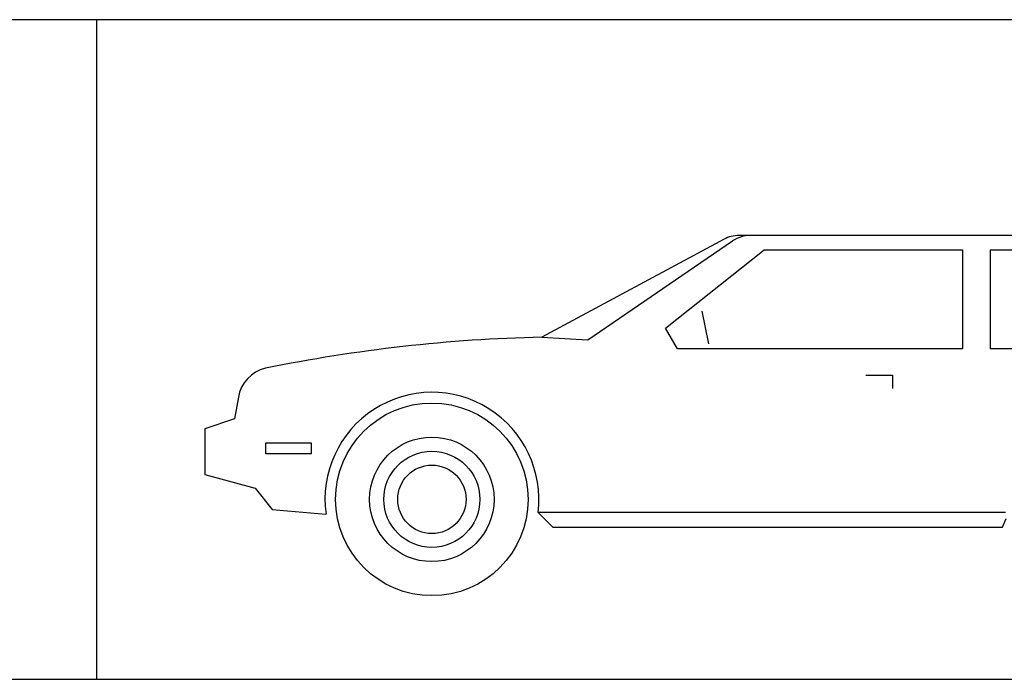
# Model space of a CAD drawing. Header units: metres. Extents: x 252743 to 254903, y 592696 to 593766.
# Tile 148 of 256: x 254469.04 to 254472.78, y 593406.6 to 593409.1. Entities that reach past the tile are written whole.
import ezdxf

# ---------------------------------------------------------------- set-up
doc = ezdxf.new("R2010")
doc.units = ezdxf.units.M
doc.layers.add('N-WB-PROFIEL-BLOCK', color=8, linetype='Continuous')
doc.layers.add('N-WB-PROFIEL-HULP', color=6, linetype='Continuous', plot=False)
doc.layers.get('0').freeze()

# ---------------------------------------------------------------- blocks, each defined once
blk = doc.blocks.new('CAR-V12')
for p, q in [((1751.5, 1200.6), (1137, 870.4)), ((3006.5, 1213.1), (1801.8, 1213.1)), ((1291.8, 861.4), (1780.3, 1194.7)), ((1554.4, 901.2), (1887, 1164.4)), ((1887, 1164.4), (2554.9, 1164.4)), ((2554.9, 1164.4), (2554.9, 831.3)), ((2648.4, 1164.4), (2763.9, 1164.4)), ((2648.4, 1164.4), (2648.4, 831.3)), ((1676.4, 958.2), (1698.7, 848.2)), ((1594.8, 831.3), (1554.4, 901.2)), ((1137, 870.4), (1291.8, 861.4)), ((2554.9, 831.3), (1594.8, 831.3)), ((3094.6, 831.3), (2648.4, 831.3)), ((2229.1, 742.2), (2319.5, 742.2)), ((2319.5, 742.2), (2319.5, 697.7)), ((114, 668.2), (101.3, 595.6)), ((101.3, 595.6), (1.3, 562)), ((1.3, 562), (1.3, 407.6)), ((207.2, 477), (207.2, 515.1)), ((207.2, 515.1), (360, 515.1)), ((360, 515.1), (360, 477)), ((360, 477), (207.2, 477)), ((1.3, 407.6), (171.2, 362.3)), ((171.2, 362.3), (228.5, 290.3)), ((228.5, 290.3), (409.5, 274.8)), ((2700.2, 279.7), (1124.3, 279.7)), ((1124.3, 279.7), (1174.8, 231)), ((2690.8, 231), (2703, 259.8)), ((1174.8, 231), (2690.8, 231))]:
    blk.add_line(p, q)
for radius in [324.5, 209.8, 161.9, 115.2]:
    blk.add_circle((766.4, 324.2), radius)
for centre, radius, start, end in [((1801.4, 1106.9), 106.1, 89.7842, 118.0102), ((1839.8, 1107.6), 105.4, 89.8211, 124.3497), ((1250.9, -4345.9), 5217.5, 91.2513, 101.5619), ((234.3, 647.2), 122.1, 103.8131, 170.1151), ((766.6, 324.3), 360.5, 352.8976, 187.8913)]:
    blk.add_arc(centre, radius, start, end)

msp = doc.modelspace()

# ---------------------------------------------------------------- linework, layer by layer
at = {"layer": 'N-WB-PROFIEL-HULP'}
msp.add_line((254469.3357, 593406.5963), (254469.3357, 593409.0963), dxfattribs=at)
msp.add_lwpolyline([(254463.5757, 593409.0963), (254463.5757, 593406.5963), (254480.5757, 593406.5963), (254480.5757, 593409.0963)], close=True, dxfattribs=at)

# ---------------------------------------------------------------- block references
at = {"layer": 'N-WB-PROFIEL-BLOCK', "ltscale": 50, "xscale": 0.001125, "yscale": 0.001125, "zscale": 0.001125}
msp.add_blockref('CAR-V12', (254469.7439, 593406.9136), dxfattribs=at)

doc.saveas('drawing.dxf')
